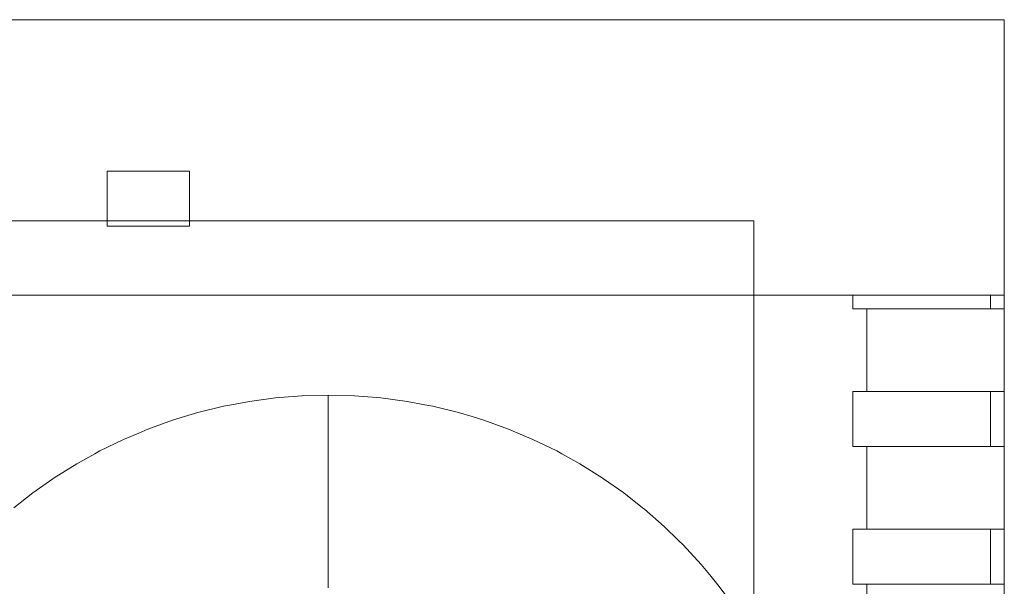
# Model space of a CAD drawing. Header units: millimetres. Extents: x 2826 to 3034, y 1533 to 1590.
# Tile 243 of 248: x 3026.29 to 3026.648, y 1580.748 to 1580.954. Entities that reach past the tile are written whole.
import ezdxf
from ezdxf.enums import TextEntityAlignment as Align

# ---------------------------------------------------------------- set-up
doc = ezdxf.new("R2010")
doc.units = ezdxf.units.MM
doc.set_wipeout_variables(frame=1)
doc.layers.add('_Caneta_No__220', color=7, linetype='Continuous', lineweight=15, true_color=0x8a8a8a)
doc.styles.add('ESTILO_GERADO_2', font='arial.ttf')

# ---------------------------------------------------------------- blocks, each defined once
blk = doc.blocks.new('A$Cdd268059')
at = {"layer": '_Caneta_No__220'}
for p, q in [((41.17504, 8.97434), (41.1831, 8.97498)), ((41.1831, 8.97498), (41.19268, 8.97524)), ((41.19268, 8.97524), (41.20226, 8.97498)), ((41.19268, 8.97524), (41.19268, 8.97498)), ((41.19268, 8.97498), (41.19268, 8.97488)), ((41.19268, 8.97421), (41.19268, 8.97488)), ((41.20226, 8.97498), (41.21032, 8.97434)), ((41.14532, 8.9689), (41.15463, 8.97117)), ((41.15463, 8.97117), (41.15757, 8.97172)), ((41.15757, 8.97172), (41.16404, 8.97295)), ((41.16404, 8.97295), (41.17354, 8.97422)), ((41.17354, 8.97422), (41.17504, 8.97434)), ((41.19268, 8.97421), (41.19268, 8.97389)), ((41.19268, 8.97293), (41.19268, 8.97389)), ((41.19268, 8.97293), (41.19268, 8.97226)), ((41.19268, 8.97115), (41.19268, 8.97226)), ((41.19268, 8.97115), (41.19268, 8.97001)), ((41.21032, 8.97434), (41.21181, 8.97422)), ((41.21181, 8.97422), (41.22131, 8.97295)), ((41.22131, 8.97295), (41.22778, 8.97172)), ((41.22778, 8.97172), (41.23072, 8.97117)), ((41.23072, 8.97117), (41.24003, 8.9689)), ((41.14044, 8.96743), (41.14532, 8.9689)), ((41.19268, 8.97001), (41.19268, 8.96887)), ((41.19268, 8.96716), (41.19268, 8.96887)), ((41.24003, 8.9689), (41.24491, 8.96743)), ((41.12713, 8.96288), (41.13614, 8.96613)), ((41.13614, 8.96613), (41.14044, 8.96743)), ((41.19268, 8.96716), (41.19268, 8.96613)), ((41.19268, 8.96373), (41.19268, 8.96613)), ((41.24491, 8.96743), (41.24921, 8.96613)), ((41.24921, 8.96613), (41.25822, 8.96288)), ((41.1183, 8.95915), (41.12382, 8.96148)), ((41.12382, 8.96148), (41.12713, 8.96288)), ((41.19268, 8.96373), (41.19268, 8.96293)), ((41.19268, 8.95974), (41.19268, 8.96293)), ((41.25822, 8.96288), (41.26154, 8.96148)), ((41.26154, 8.96148), (41.26705, 8.95915)), ((41.10968, 8.95496), (41.1183, 8.95915)), ((41.19268, 8.95974), (41.19268, 8.95929)), ((41.19268, 8.95524), (41.19268, 8.95929)), ((41.26705, 8.95915), (41.27567, 8.95496)), ((41.1013, 8.95032), (41.10785, 8.95395)), ((41.10785, 8.95395), (41.10968, 8.95496)), ((41.19268, 8.9508), (41.19268, 8.95524)), ((41.27567, 8.95496), (41.27751, 8.95395)), ((41.27751, 8.95395), (41.28406, 8.95032)), ((41.09317, 8.94523), (41.1013, 8.95032)), ((41.19268, 8.9508), (41.19268, 8.9502)), ((41.19268, 8.946), (41.19268, 8.9502)), ((41.28406, 8.95032), (41.29218, 8.94523)), ((41.08533, 8.93973), (41.09268, 8.94489)), ((41.09268, 8.94489), (41.09317, 8.94523)), ((41.19268, 8.946), (41.19268, 8.94472)), ((41.19268, 8.94088), (41.19268, 8.94472)), ((41.29218, 8.94523), (41.29267, 8.94489)), ((41.29267, 8.94489), (41.30002, 8.93973)), ((41.0785, 8.93436), (41.08533, 8.93973)), ((41.19268, 8.94088), (41.19268, 8.93885)), ((41.30002, 8.93973), (41.30685, 8.93436)), ((41.19268, 8.93546), (41.19268, 8.93885)), ((41.19268, 8.93546), (41.19268, 8.93262)), ((41.19268, 8.93262), (41.19268, 8.92979)), ((41.30685, 8.93436), (41.30756, 8.93381)), ((41.30756, 8.93381), (41.31477, 8.9275)), ((41.19268, 8.9261), (41.19268, 8.92979)), ((41.19268, 8.9261), (41.19268, 8.92389)), ((41.31477, 8.9275), (41.31992, 8.92248)), ((41.19268, 8.91932), (41.19268, 8.92389)), ((41.31992, 8.92248), (41.32164, 8.92081)), ((41.19268, 8.91932), (41.19268, 8.9178)), ((41.19268, 8.91235), (41.19268, 8.9178)), ((41.32164, 8.92081), (41.32814, 8.91377)), ((41.19268, 8.91235), (41.19268, 8.91157)), ((41.19268, 8.91157), (41.19268, 8.90524)), ((41.32814, 8.91377), (41.33177, 8.90939)), ((41.33177, 8.90939), (41.33426, 8.90639)), ((41.33426, 8.90639), (41.33997, 8.8987))]:
    blk.add_line(p, q, dxfattribs=at)
blk.add_lwpolyline([(41.00732, 8.10889), (41.43829, 8.10889), (41.43829, 9.11157), (41.00732, 9.11157)], dxfattribs=at)
blk.add_lwpolyline([(41.00732, 8.10889), (41.43829, 8.10889), (41.43829, 9.11157), (41.00732, 9.11157)], close=True, dxfattribs=at)
at = {"layer": '_Caneta_No__220', "style": 'ESTILO_GERADO_2'}
for p in [(34.43091, 10.5457), (35.03091, 10.5457)]:
    blk.add_attdef('txt', text='', height=0.12, dxfattribs=at).set_placement(p, align=Align.MIDDLE_CENTER)
blk.add_attdef('txt', text='', height=0.12, rotation=90, dxfattribs=at).set_placement((1.29582, 6.40326), align=Align.MIDDLE_CENTER)
for points in [[(41.38329, 8.97657), (41.38329, 8.95657), (41.43329, 8.95657), (41.43329, 8.97657)], [(41.38329, 8.92657), (41.38329, 8.90657), (41.43329, 8.90657), (41.43329, 8.92657)]]:
    blk.add_wipeout(points).dxf.layer = '_Caneta_No__220'
at = {"layer": '_Caneta_No__220'}
for points in [[(41.38329, 8.95657), (41.38329, 8.97657)], [(41.38329, 8.90657), (41.38329, 8.92657)]]:
    blk.add_lwpolyline(points, dxfattribs=at)
for points in [[(41.43829, 9.00657), (41.43329, 9.00657), (41.38829, 9.00657), (41.38829, 8.97657), (41.43329, 8.97657), (41.43829, 8.97657)], [(41.43829, 8.95657), (41.43329, 8.95657), (41.38829, 8.95657), (41.38829, 8.92657), (41.43329, 8.92657), (41.43829, 8.92657)], [(41.43829, 8.90657), (41.43329, 8.90657), (41.38829, 8.90657), (41.38829, 8.87657), (41.43329, 8.87657), (41.43829, 8.87657)]]:
    blk.add_wipeout(points).dxf.layer = '_Caneta_No__220'
for points in [[(41.43829, 9.00657), (41.43829, 8.97657)], [(41.38329, 8.97657), (41.38829, 8.97657)], [(41.43829, 8.97657), (41.43329, 8.97657), (41.38829, 8.97657)], [(41.43329, 8.95657), (41.43329, 8.97657)], [(41.38829, 8.95657), (41.38329, 8.95657)], [(41.38829, 8.95657), (41.43329, 8.95657), (41.43829, 8.95657)], [(41.38829, 8.92657), (41.38829, 8.95657)], [(41.43829, 8.95657), (41.43829, 8.92657)], [(41.38329, 8.92657), (41.38829, 8.92657)], [(41.43829, 8.92657), (41.43329, 8.92657), (41.38829, 8.92657)], [(41.43329, 8.90657), (41.43329, 8.92657)], [(41.38829, 8.90657), (41.38329, 8.90657)], [(41.38829, 8.90657), (41.43329, 8.90657), (41.43829, 8.90657)], [(41.38829, 8.87657), (41.38829, 8.90657)], [(41.43829, 8.90657), (41.43829, 8.87657)]]:
    blk.add_lwpolyline(points, dxfattribs=at)
blk.add_wipeout([(41.43329, 9.01157), (41.38329, 9.01157), (41.38329, 9.00657), (41.43329, 9.00657)]).dxf.layer = '_Caneta_No__220'
for points in [[(41.38329, 9.01157), (41.43329, 9.01157)], [(41.38329, 9.00657), (41.38329, 9.01157)], [(41.43329, 9.00657), (41.43329, 9.01157)], [(41.38829, 9.00657), (41.38329, 9.00657)], [(41.38829, 9.00657), (41.43329, 9.00657), (41.43829, 9.00657)], [(41.38829, 8.97657), (41.38829, 9.00657)]]:
    blk.add_lwpolyline(points, dxfattribs=at)
blk.add_wipeout([(41.00732, 9.01157), (41.43829, 9.01157), (41.43829, 9.11157), (41.00732, 9.11157)]).dxf.layer = '_Caneta_No__220'
for points in [[(41.43829, 9.11157), (41.00732, 9.11157)], [(41.43829, 9.01157), (41.43829, 9.11157)], [(41.00732, 9.01157), (41.43829, 9.01157)]]:
    blk.add_lwpolyline(points, dxfattribs=at)
for points in [[(41.11232, 9.03653), (41.14232, 9.03653), (41.14232, 9.05653), (41.11232, 9.05653)], [(41.11232, 9.03653), (41.14232, 9.03653), (41.14232, 9.05653), (41.11232, 9.05653)], [(41.34732, 8.16853), (41.34732, 9.03853), (41.00732, 9.03853), (41.00732, 8.16853)]]:
    blk.add_lwpolyline(points, close=True, dxfattribs=at)

msp = doc.modelspace()

# ---------------------------------------------------------------- block references
msp.add_blockref('A$Cdd268059', (2985.20936, 1571.84223))

doc.saveas('drawing.dxf')
